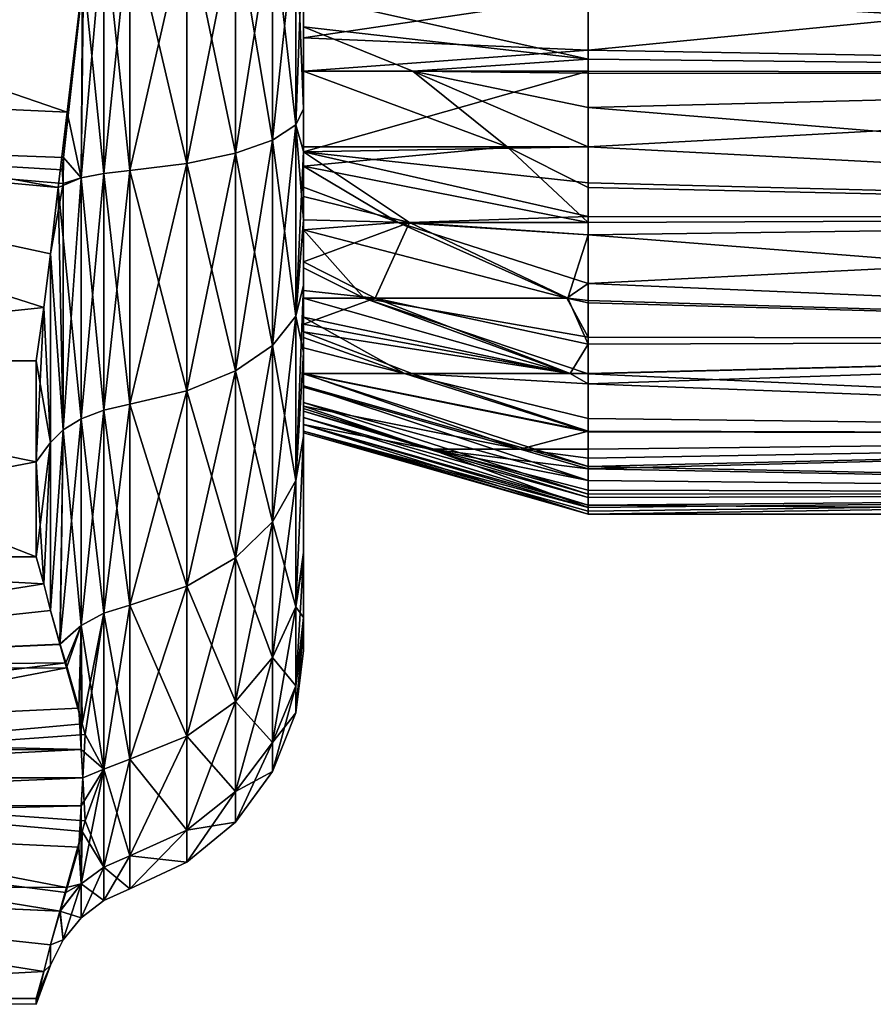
# Model space of a CAD drawing. Extents: x -0.129 to 0.419, y -0.109 to -0.003.
# Tile 219 of 256: x 0.126 to 0.134, y -0.105 to -0.096. Entities that reach past the tile are written whole.
import ezdxf

# ---------------------------------------------------------------- set-up
doc = ezdxf.new("R2010")
doc.units = 0
doc.layers.add('mesh', color=7, linetype='CONTINUOUS')

msp = doc.modelspace()

# ---------------------------------------------------------------- meshes
at = {"layer": 'mesh'}
mesh = msp.add_polyface(dxfattribs=at)
corners = [(0.1287959, -0.0939849, 0.0406405), (0.1315261, -0.0939848, 0.0414211), (0.1315261, -0.0943886, 0.0414921), (0.131526, -0.0965097, 0.0412089), (0.1315259, -0.0968866, 0.0410313), (0.1298443, -0.0961608, 0.0408304), (0.1298025, -0.0918094, 0.0314563), (0.1315257, -0.0916866, 0.0309678), (0.1315254, -0.0912181, 0.0312944), (0.1313209, -0.0910842, 0.0314726), (0.1315254, -0.0910354, 0.0314743), (0.1315254, -0.0907056, 0.0317989), (0.1298226, -0.0903589, 0.0328986), (0.1315254, -0.0902571, 0.0322404), (0.1315257, -0.0899232, 0.0327036), (0.1313403, -0.0903589, 0.0321938), (0.1315254, -0.0906992, 0.0398126), (0.1293654, -0.0910842, 0.0393832), (0.1313307, -0.0903589, 0.0394042), (0.1315255, -0.0903582, 0.0394257), (0.1315255, -0.0900163, 0.0390378), (0.1297515, -0.0903589, 0.0386663), (0.1315257, -0.0897982, 0.0386851), (0.1313082, -0.0910842, 0.040125), (0.1315254, -0.091084, 0.0401917), (0.1315255, -0.0913521, 0.0404083), (0.1442959, -0.0906776, 0.0398316), (0.1442959, -0.0897718, 0.032951), (0.1442959, -0.0918581, 0.0308647), (0.1442959, -0.0906776, 0.0317705), (0.1287959, -0.0947103, 0.0407264), (0.1315261, -0.0947103, 0.0415008), (0.1287959, -0.0935513, 0.0405888), (0.1315261, -0.0932597, 0.0412935), (0.1287959, -0.0932598, 0.0405027), (0.131526, -0.0930663, 0.0412595), (0.1287959, -0.0930784, 0.0404491), (0.1315259, -0.0925346, 0.04107), (0.1287959, -0.0923622, 0.0400979), (0.1315257, -0.0918775, 0.0407029), (0.1287959, -0.0934049, 0.0310793), (0.1315261, -0.0933713, 0.03026), (0.1315261, -0.0932599, 0.030292), (0.1287959, -0.0941905, 0.0309027), (0.131526, -0.0947081, 0.030101), (0.1315261, -0.0939853, 0.030187), (0.1287959, -0.0939851, 0.0309349), (0.1287959, -0.0947103, 0.0309096), (0.1315261, -0.0954355, 0.0301495), (0.1287959, -0.0958409, 0.0310075), (0.1315261, -0.0959593, 0.03024), (0.1287959, -0.0961605, 0.0311245), (0.1315261, -0.0961605, 0.0303112), (0.1315261, -0.0954358, 0.0414145), (0.1287959, -0.0954356, 0.0406497), (0.1315261, -0.0961822, 0.0413027), (0.1315261, -0.096045, 0.0413421), (0.1315257, -0.0918096, 0.0309099), (0.1287959, -0.0925347, 0.0313846), (0.131526, -0.0925351, 0.0305682), (0.1315261, -0.0929066, 0.0303932), (0.1287959, -0.0932602, 0.0311279), (0.1294734, -0.0910842, 0.0321738), (0.1315254, -0.0903592, 0.0321399), (0.1315254, -0.090908, 0.0400494), (0.1296934, -0.0918094, 0.0401077), (0.1442959, -0.0918581, 0.0407374)]
mesh.append_faces([[corners[k] for k in face] for face in [(0, 1, 2, 2), (3, 4, 5, 5), (6, 7, 8, 8), (9, 10, 11, 11), (8, 10, 9, 9), (12, 13, 14, 14), (15, 13, 12, 12), (16, 17, 18, 18), (18, 19, 16, 16), (18, 20, 19, 19), (21, 20, 18, 18), (21, 22, 20, 20), (23, 24, 25, 25), (26, 25, 24, 24), (26, 19, 20, 20), (26, 16, 19, 19), (27, 14, 13, 13), (28, 8, 7, 7), (29, 10, 8, 8), (30, 2, 31, 31), (32, 33, 1, 1), (34, 35, 33, 33), (36, 37, 35, 35), (38, 39, 37, 37), (40, 41, 42, 42), (43, 44, 45, 45), (41, 46, 45, 45), (44, 47, 48, 48), (49, 50, 48, 48), (51, 52, 50, 50), (53, 54, 31, 31), (5, 55, 3, 3), (56, 55, 5, 5), (6, 57, 7, 7), (58, 59, 57, 57), (58, 60, 59, 59), (61, 42, 60, 60), (62, 63, 15, 15), (62, 11, 63, 63), (15, 63, 13, 13), (17, 64, 23, 23), (65, 25, 39, 39), (64, 24, 23, 23), (66, 37, 39, 39), (26, 24, 64, 64), (66, 39, 25, 25), (29, 13, 63, 63), (28, 7, 57, 57)]])
mesh = msp.add_polyface(dxfattribs=at)
corners = [(0.1442959, -0.0947081, 0.040901), (0.1442959, -0.0932329, 0.0413068), (0.1442959, -0.0933882, 0.0407273), (0.1442959, -0.0947081, 0.041501), (0.1442959, -0.0960281, 0.0407273), (0.1442959, -0.0961834, 0.0413068), (0.1442959, -0.0972581, 0.0402178), (0.1442959, -0.0975581, 0.0407374), (0.1442959, -0.0947081, 0.030701), (0.1442959, -0.0961834, 0.0302953), (0.1442959, -0.0960281, 0.0308748), (0.1442959, -0.0947081, 0.030101), (0.1442959, -0.0933882, 0.0308748), (0.1442959, -0.0932329, 0.0302953), (0.1442959, -0.0921581, 0.0313843), (0.1442959, -0.0918581, 0.0308647), (0.1442959, -0.0911019, 0.0321948), (0.1442959, -0.0906776, 0.0317705), (0.1442959, -0.0902914, 0.0332511), (0.1442959, -0.0897718, 0.032951), (0.1315261, -0.0959593, 0.03024), (0.131526, -0.0965097, 0.0412089), (0.1315261, -0.096045, 0.0413421), (0.1315261, -0.0954358, 0.0414145), (0.1315261, -0.0943886, 0.0414921), (0.1315261, -0.0939848, 0.0414211), (0.1442959, -0.0918581, 0.0407374), (0.1315255, -0.0913521, 0.0404083), (0.1442959, -0.0906776, 0.0398316), (0.1315255, -0.0900163, 0.0390378), (0.1315257, -0.0897982, 0.0386851), (0.1315254, -0.0902571, 0.0322404), (0.1315254, -0.0912181, 0.0312944), (0.1315254, -0.0907056, 0.0317989), (0.1315254, -0.0910354, 0.0314743), (0.131526, -0.0925351, 0.0305682), (0.1315261, -0.0929066, 0.0303932), (0.1315261, -0.0939853, 0.030187), (0.1315261, -0.0933713, 0.03026), (0.1315261, -0.0961605, 0.0303112), (0.131526, -0.0947081, 0.030101), (0.1315261, -0.0954355, 0.0301495), (0.131526, -0.0968856, 0.0305676), (0.1315261, -0.0961822, 0.0413027), (0.1315261, -0.0947103, 0.0415008), (0.1315261, -0.0932597, 0.0412935), (0.1315259, -0.0925346, 0.04107), (0.131526, -0.0930663, 0.0412595), (0.1315254, -0.090908, 0.0400494), (0.1315254, -0.0906992, 0.0398126), (0.1315254, -0.0903592, 0.0321399), (0.1315261, -0.0932599, 0.030292), (0.1315257, -0.0918096, 0.0309099)]
mesh.append_faces([[corners[k] for k in face] for face in [(0, 1, 2, 2), (0, 3, 1, 1), (4, 3, 0, 0), (4, 5, 3, 3), (6, 5, 4, 4), (6, 7, 5, 5), (8, 9, 10, 10), (8, 11, 9, 9), (12, 11, 8, 8), (12, 13, 11, 11), (14, 13, 12, 12), (14, 15, 13, 13), (16, 15, 14, 14), (16, 17, 15, 15), (18, 17, 16, 16), (18, 19, 17, 17), (11, 20, 9, 9), (7, 21, 5, 5), (5, 22, 23, 23), (3, 24, 25, 25), (26, 27, 28, 28), (29, 30, 28, 28), (19, 31, 17, 17), (17, 32, 15, 15), (33, 34, 17, 17), (13, 35, 36, 36), (15, 35, 13, 13), (13, 37, 11, 11), (13, 38, 37, 37), (9, 20, 39, 39), (11, 40, 41, 41), (11, 41, 20, 20), (9, 39, 42, 42), (5, 43, 22, 22), (21, 43, 5, 5), (3, 44, 24, 24), (5, 44, 3, 3), (23, 44, 5, 5), (3, 45, 1, 1), (25, 45, 3, 3), (1, 46, 26, 26), (1, 47, 46, 46), (45, 47, 1, 1), (48, 49, 28, 28), (50, 33, 17, 17), (13, 36, 51, 51), (15, 52, 35, 35), (11, 37, 40, 40), (51, 38, 13, 13)]])
mesh = msp.add_polyface(dxfattribs=at)
corners = [(0.126304, -0.098427, 0.026301), (0.1263681, -0.0979123, 0.026301), (0.1211875, -0.0967944, 0.026301), (0.1211646, -0.0947082, 0.026301), (0.1265277, -0.0928607, 0.026301), (0.121147, -0.0931081, 0.026301), (0.1266842, -0.0941911, 0.026301), (0.1267451, -0.0947081, 0.026301), (0.1266742, -0.0953477, 0.026301), (0.1264925, -0.096988, 0.026301), (0.1264792, -0.0971081, 0.026301), (0.1211646, -0.0947081, 0.045301), (0.1266742, -0.0940685, 0.045301), (0.1267451, -0.0947081, 0.045301), (0.1211875, -0.0926218, 0.045301), (0.1264925, -0.0924282, 0.045301), (0.1265277, -0.0965556, 0.045301), (0.121147, -0.0963081, 0.045301), (0.1266842, -0.0952252, 0.045301), (0.126304, -0.0984269, 0.045301), (0.1211875, -0.0967944, 0.045301), (0.1263681, -0.0979123, 0.045301), (0.1210831, -0.0922388, 0.0265867), (0.1210831, -0.0971774, 0.0450154), (0.1210831, -0.0922388, 0.0450154), (0.1210831, -0.0971774, 0.0265867), (0.1211875, -0.0972255, 0.0264061), (0.1211875, -0.0986428, 0.0269931), (0.1210989, -0.0994845, 0.0275282), (0.1211875, -0.0972255, 0.045196), (0.1211875, -0.0986428, 0.044609), (0.120971, -0.0947081, 0.0452065), (0.120971, -0.0922738, 0.044886), (0.120971, -0.0971424, 0.044886), (0.1210989, -0.0994845, 0.0440739), (0.120971, -0.0994109, 0.0439464), (0.120971, -0.0971424, 0.026716), (0.120971, -0.0994109, 0.0276557), (0.120971, -0.0947081, 0.0263956), (0.120971, -0.0922738, 0.026716), (0.1208113, -0.0971135, 0.044778), (0.1208113, -0.0971135, 0.0268241), (0.1208113, -0.0947081, 0.0265074), (0.1214327, -0.0989401, 0.026301), (0.1264899, -0.0972398, 0.0263526), (0.126443, -0.0972755, 0.045301), (0.1214327, -0.0989401, 0.045301)]
mesh.append_faces([[corners[k] for k in face] for face in [(0, 1, 2, 2), (3, 4, 5, 5), (3, 6, 4, 4), (3, 7, 6, 6), (3, 8, 7, 7), (2, 8, 3, 3), (2, 9, 8, 8), (10, 9, 2, 2), (11, 12, 13, 13), (14, 12, 11, 11), (14, 15, 12, 12), (11, 16, 17, 17), (11, 18, 16, 16), (13, 18, 11, 11), (19, 20, 21, 21), (22, 3, 5, 5), (23, 11, 17, 17), (14, 11, 24, 24), (20, 23, 17, 17), (2, 3, 25, 25), (25, 26, 2, 2), (25, 27, 26, 26), (28, 27, 25, 25), (23, 29, 30, 30), (20, 29, 23, 23), (11, 31, 32, 32), (23, 31, 11, 11), (23, 33, 31, 31), (34, 33, 23, 23), (34, 35, 33, 33), (25, 36, 37, 37), (3, 36, 25, 25), (3, 38, 36, 36), (22, 38, 3, 3), (22, 39, 38, 38), (35, 40, 33, 33), (38, 41, 36, 36), (39, 42, 38, 38), (0, 2, 43, 43), (2, 44, 10, 10), (2, 1, 44, 44), (20, 45, 21, 21), (17, 45, 20, 20), (17, 16, 45, 45), (19, 46, 20, 20), (2, 26, 43, 43), (29, 20, 46, 46), (46, 30, 29, 29)]])
mesh = msp.add_polyface(dxfattribs=at)
corners = [(0.1287959, -0.0939849, 0.0406405), (0.1287959, -0.0934049, 0.0426378), (0.1287959, -0.0935513, 0.0405888), (0.1287959, -0.0947081, 0.0428094), (0.1287959, -0.096522, 0.0425706), (0.1287959, -0.0954356, 0.0406497), (0.1287959, -0.0957378, 0.0406177), (0.1287959, -0.0934049, 0.0405456), (0.1287959, -0.0969311, 0.029201), (0.1287959, -0.0934049, 0.0302281), (0.1287959, -0.0934049, 0.029201), (0.1287959, -0.0975875, 0.0302281), (0.1287959, -0.0937023, 0.0309793), (0.1287959, -0.0934049, 0.0310793), (0.1287959, -0.0934049, 0.0309255), (0.1287959, -0.0947103, 0.0309096), (0.1287959, -0.0941905, 0.0309027), (0.12872, -0.0966769, 0.0284533), (0.1287959, -0.096522, 0.0290315), (0.12872, -0.0947081, 0.0281941), (0.12872, -0.0927393, 0.0431488), (0.12872, -0.0947081, 0.043408), (0.12872, -0.0966769, 0.0431488), (0.1287959, -0.0934049, 0.0289643), (0.12872, -0.0927393, 0.0284533), (0.1287959, -0.0947081, 0.0287927), (0.1284973, -0.0925942, 0.0279117), (0.1284973, -0.0947081, 0.0439687), (0.1284973, -0.0968221, 0.0436904), (0.1284973, -0.0947081, 0.0276334), (0.1281418, -0.092468, 0.0274408), (0.1281418, -0.0947081, 0.0444562), (0.1284973, -0.0925942, 0.0436904), (0.1281418, -0.0969483, 0.0441612), (0.1281418, -0.0947081, 0.0271459), (0.1284973, -0.0968221, 0.0279117), (0.1276759, -0.0923688, 0.0270705), (0.1276759, -0.0947081, 0.0448396), (0.1281418, -0.092468, 0.0441612), (0.1276759, -0.0970475, 0.0445316), (0.1276759, -0.0947081, 0.0267625), (0.1281418, -0.0969483, 0.0274408), (0.1271291, -0.0923028, 0.0268241), (0.1271291, -0.0947081, 0.0450946), (0.1276759, -0.0923688, 0.0445316), (0.1271291, -0.0971135, 0.044778), (0.1271291, -0.0947081, 0.0265074), (0.1276759, -0.0970475, 0.0270705), (0.1266842, -0.0952252, 0.045301), (0.1267451, -0.0947081, 0.045301), (0.1268805, -0.0947081, 0.045207), (0.1268805, -0.0922737, 0.0448865), (0.1268805, -0.0947081, 0.0263951), (0.1268805, -0.0922737, 0.0267156), (0.1268805, -0.0971426, 0.0448865), (0.1266742, -0.0940685, 0.045301), (0.1267451, -0.0947081, 0.026301), (0.1266742, -0.0953477, 0.026301), (0.1266842, -0.0941911, 0.026301)]
mesh.append_faces([[corners[k] for k in face] for face in [(0, 1, 2, 2), (0, 3, 1, 1), (4, 5, 6, 6), (1, 7, 2, 2), (8, 9, 10, 10), (8, 11, 9, 9), (12, 13, 14, 14), (15, 16, 9, 9), (17, 18, 19, 19), (3, 20, 1, 1), (3, 21, 20, 20), (22, 21, 3, 3), (19, 23, 24, 24), (19, 25, 23, 23), (18, 25, 19, 19), (24, 26, 19, 19), (21, 27, 20, 20), (21, 28, 27, 27), (22, 28, 21, 21), (19, 29, 17, 17), (19, 26, 29, 29), (26, 30, 29, 29), (27, 31, 32, 32), (27, 33, 31, 31), (28, 33, 27, 27), (29, 34, 35, 35), (29, 30, 34, 34), (30, 36, 34, 34), (31, 37, 38, 38), (31, 39, 37, 37), (33, 39, 31, 31), (34, 40, 41, 41), (34, 36, 40, 40), (36, 42, 40, 40), (37, 43, 44, 44), (37, 45, 43, 43), (39, 45, 37, 37), (40, 46, 47, 47), (40, 42, 46, 46), (48, 49, 50, 50), (43, 50, 51, 51), (45, 50, 43, 43), (42, 52, 46, 46), (42, 53, 52, 52), (54, 48, 50, 50), (49, 55, 50, 50), (52, 56, 57, 57), (52, 58, 56, 56), (53, 58, 52, 52)]])
mesh = msp.add_polyface(dxfattribs=at)
corners = [(0.1307495, -0.096886, 0.0408401), (0.1287959, -0.0970715, 0.040098), (0.1287959, -0.0968864, 0.0401828), (0.1294837, -0.0983365, 0.0321739), (0.131331, -0.0983365, 0.0314727), (0.1298107, -0.0976112, 0.0314564), (0.1287959, -0.0961605, 0.0311245), (0.1315261, -0.0959593, 0.03024), (0.1287959, -0.0958409, 0.0310075), (0.1287959, -0.0979881, 0.0321662), (0.1287959, -0.098046, 0.0393765), (0.1293762, -0.0983365, 0.0393833), (0.1287959, -0.0983369, 0.0390962), (0.1297022, -0.0976112, 0.0401078), (0.1287959, -0.0972745, 0.040005), (0.1287959, -0.0957378, 0.0406177), (0.1315261, -0.096045, 0.0413421), (0.1298443, -0.0961608, 0.0408304), (0.1287959, -0.0954356, 0.0406497), (0.1315261, -0.0954358, 0.0414145), (0.1315255, -0.0981981, 0.0403077), (0.131319, -0.0983365, 0.0401251), (0.1287959, -0.096522, 0.0425706), (0.1287959, -0.0961608, 0.0405048), (0.1287959, -0.0947103, 0.0407264), (0.1287959, -0.0947081, 0.0428094), (0.1287959, -0.0969311, 0.029201), (0.1287959, -0.0954513, 0.0289498), (0.1287959, -0.096522, 0.0290315), (0.1287959, -0.0934049, 0.029201), (0.1287959, -0.0951718, 0.0288621), (0.1287959, -0.0947081, 0.0287927), (0.1287959, -0.0953476, 0.0288983), (0.1287959, -0.0996638, 0.0308454), (0.1287959, -0.0975875, 0.0309255), (0.1287959, -0.0975875, 0.0302281), (0.1287959, -0.0975875, 0.031837), (0.1287959, -0.0996638, 0.0407567), (0.1287959, -0.0976823, 0.0397271), (0.1287959, -0.0975875, 0.0421292), (0.1287959, -0.0982123, 0.0418705), (0.1287959, -0.0954355, 0.0309329), (0.1287959, -0.0973626, 0.0316522), (0.1287959, -0.0969354, 0.031408), (0.1287959, -0.0934049, 0.0302281), (0.1287959, -0.0947953, 0.0289713), (0.1315261, -0.0954355, 0.0301495), (0.1315261, -0.0961605, 0.0303112), (0.1315258, -0.097555, 0.0308704), (0.1287959, -0.0982633, 0.0323923), (0.1315257, -0.0976115, 0.04069)]
mesh.append_faces([[corners[k] for k in face] for face in [(0, 1, 2, 2), (3, 4, 5, 5), (6, 7, 8, 8), (5, 9, 3, 3), (10, 11, 12, 12), (13, 14, 1, 1), (15, 16, 17, 17), (18, 16, 15, 15), (19, 16, 18, 18), (20, 21, 13, 13), (22, 15, 23, 23), (22, 23, 2, 2), (22, 24, 18, 18), (25, 24, 22, 22), (26, 27, 28, 28), (29, 27, 26, 26), (28, 30, 31, 31), (28, 32, 30, 30), (27, 32, 28, 28), (33, 34, 35, 35), (33, 36, 34, 34), (33, 9, 36, 36), (37, 38, 10, 10), (39, 38, 40, 40), (14, 38, 39, 39), (34, 8, 41, 41), (34, 42, 43, 43), (36, 42, 34, 34), (34, 43, 6, 6), (41, 35, 34, 34), (41, 44, 35, 35), (45, 32, 27, 27), (0, 2, 23, 23), (8, 46, 41, 41), (43, 47, 6, 6), (43, 5, 48, 48), (42, 5, 43, 43), (42, 36, 5, 5), (5, 36, 9, 9), (9, 49, 3, 3), (38, 11, 10, 10), (38, 21, 11, 11), (13, 38, 14, 14), (15, 17, 23, 23), (17, 0, 23, 23), (13, 21, 38, 38), (1, 50, 13, 13), (0, 50, 1, 1)]])
mesh = msp.add_polyface(dxfattribs=at)
corners = [(0.1287959, -0.0975875, 0.0421292), (0.1287959, -0.0970715, 0.040098), (0.1287959, -0.0972745, 0.040005), (0.1287959, -0.0968864, 0.0401828), (0.1287959, -0.096522, 0.0425706), (0.1287959, -0.0975875, 0.0302281), (0.1287959, -0.0975875, 0.0294729), (0.1287959, -0.0982123, 0.0297316), (0.1287959, -0.0969311, 0.029201), (0.1287959, -0.0975875, 0.0309255), (0.1287959, -0.0961605, 0.0311245), (0.1287959, -0.0958409, 0.0310075), (0.12872, -0.0966769, 0.0284533), (0.1287959, -0.096522, 0.0290315), (0.12872, -0.0985116, 0.0292133), (0.12872, -0.0985116, 0.0423888), (0.1287959, -0.0982123, 0.0418705), (0.12872, -0.0966769, 0.0431488), (0.1287959, -0.0947081, 0.0428094), (0.1284973, -0.098792, 0.0428744), (0.1284973, -0.0968221, 0.0436904), (0.1284973, -0.0968221, 0.0279117), (0.1284973, -0.098792, 0.0287277), (0.1284973, -0.0947081, 0.0276334), (0.1281418, -0.0990357, 0.0432966), (0.1281418, -0.0969483, 0.0441612), (0.1281418, -0.0969483, 0.0274408), (0.1281418, -0.0947081, 0.0271459), (0.1276759, -0.0992274, 0.0436286), (0.1276759, -0.0970475, 0.0445316), (0.1276759, -0.0970475, 0.0270705), (0.1281418, -0.0990357, 0.0283055), (0.1276759, -0.0947081, 0.0267625), (0.1271291, -0.0993549, 0.0438495), (0.1271291, -0.0971135, 0.044778), (0.1271291, -0.0971135, 0.0268241), (0.1276759, -0.0992274, 0.0279735), (0.1271291, -0.0947081, 0.0265074), (0.1266637, -0.0971854, 0.0265557), (0.1266742, -0.0953477, 0.026301), (0.1264925, -0.096988, 0.026301), (0.1268805, -0.0971426, 0.0448865), (0.1268805, -0.0947081, 0.045207), (0.1268805, -0.0994111, 0.0439468), (0.1268805, -0.0971426, 0.0267156), (0.1268805, -0.0994111, 0.0276553), (0.1268805, -0.0947081, 0.0263951), (0.1266637, -0.0971854, 0.0450464), (0.1266842, -0.0952252, 0.045301), (0.1265277, -0.0965556, 0.045301), (0.1264899, -0.099599, 0.0442723), (0.1263681, -0.0979123, 0.045301), (0.126443, -0.0972755, 0.045301), (0.1264899, -0.0972398, 0.0263526), (0.1264792, -0.0971081, 0.026301), (0.1266637, -0.0994939, 0.0440902)]
mesh.append_faces([[corners[k] for k in face] for face in [(0, 1, 2, 2), (0, 3, 1, 1), (4, 3, 0, 0), (5, 6, 7, 7), (8, 6, 5, 5), (9, 10, 11, 11), (12, 8, 13, 13), (14, 8, 12, 12), (14, 6, 8, 8), (14, 7, 6, 6), (15, 0, 16, 16), (17, 0, 15, 15), (17, 4, 0, 0), (18, 4, 17, 17), (17, 19, 20, 20), (15, 19, 17, 17), (14, 21, 22, 22), (12, 21, 14, 14), (12, 23, 21, 21), (20, 24, 25, 25), (19, 24, 20, 20), (21, 26, 22, 22), (21, 27, 26, 26), (25, 28, 29, 29), (24, 28, 25, 25), (26, 30, 31, 31), (26, 32, 30, 30), (29, 33, 34, 34), (28, 33, 29, 29), (30, 35, 36, 36), (30, 37, 35, 35), (38, 39, 40, 40), (34, 41, 42, 42), (33, 41, 34, 34), (33, 43, 41, 41), (35, 44, 45, 45), (37, 44, 35, 35), (37, 46, 44, 44), (46, 38, 44, 44), (46, 39, 38, 38), (41, 47, 48, 48), (43, 47, 41, 41), (47, 49, 48, 48), (50, 51, 52, 52), (40, 53, 38, 38), (40, 54, 53, 53), (47, 52, 49, 49), (55, 52, 47, 47)]])
mesh = msp.add_polyface(dxfattribs=at)
corners = [(0.1442959, -0.0983144, 0.0394073), (0.1442959, -0.0975581, 0.0407374), (0.1442959, -0.0972581, 0.0402178), (0.1442959, -0.0987386, 0.0398316), (0.1442959, -0.0991249, 0.038351), (0.1442959, -0.0996445, 0.0386511), (0.1442959, -0.0996344, 0.037121), (0.1442959, -0.1002139, 0.0372763), (0.1442959, -0.0998081, 0.035801), (0.1442959, -0.1004081, 0.035801), (0.1442959, -0.0996344, 0.0344811), (0.1442959, -0.1002139, 0.0343258), (0.1442959, -0.0991249, 0.0332511), (0.1442959, -0.0996445, 0.032951), (0.1442959, -0.0983144, 0.0321948), (0.1442959, -0.0987386, 0.0317705), (0.1442959, -0.0972581, 0.0313843), (0.1442959, -0.0975581, 0.0308647), (0.1442959, -0.0960281, 0.0308748), (0.1442959, -0.0961834, 0.0302953), (0.131526, -0.0968856, 0.0305676), (0.1315259, -0.0972307, 0.0306896), (0.1315257, -0.0977294, 0.0309677), (0.1315254, -0.099159, 0.0322402), (0.1315261, -0.0999739, 0.0336376), (0.1315261, -0.1000868, 0.0339142), (0.131526, -0.099871, 0.0333855), (0.1315259, -0.0997866, 0.0332498), (0.1315262, -0.1003459, 0.0350794), (0.1315262, -0.1003795, 0.0352306), (0.1315262, -0.1003224, 0.0365205), (0.1315262, -0.1002486, 0.03714), (0.131526, -0.0999517, 0.0379633), (0.1315261, -0.1000869, 0.0376876), (0.1315255, -0.0981981, 0.0403077), (0.1315254, -0.0987107, 0.0398032), (0.1315255, -0.0983819, 0.0401268), (0.1315259, -0.0968866, 0.0410313), (0.131526, -0.0965097, 0.0412089), (0.1315258, -0.0972757, 0.0408481), (0.1315258, -0.0996131, 0.0329706), (0.1315258, -0.097555, 0.0308704), (0.1315253, -0.0987804, 0.0318127), (0.1315254, -0.0990616, 0.0321302), (0.1315261, -0.10018, 0.0343333), (0.1315262, -0.1002182, 0.037243), (0.1315262, -0.1004081, 0.0358009), (0.1315254, -0.099062, 0.0394574), (0.1315257, -0.0996203, 0.0386392), (0.1315256, -0.0994931, 0.0388985)]
mesh.append_faces([[corners[k] for k in face] for face in [(0, 1, 2, 2), (0, 3, 1, 1), (4, 3, 0, 0), (4, 5, 3, 3), (6, 5, 4, 4), (6, 7, 5, 5), (8, 7, 6, 6), (8, 9, 7, 7), (10, 9, 8, 8), (10, 11, 9, 9), (12, 11, 10, 10), (12, 13, 11, 11), (14, 13, 12, 12), (14, 15, 13, 13), (16, 15, 14, 14), (16, 17, 15, 15), (18, 17, 16, 16), (18, 19, 17, 17), (17, 20, 21, 21), (19, 20, 17, 17), (17, 22, 15, 15), (15, 23, 13, 13), (11, 24, 25, 25), (13, 24, 11, 11), (13, 26, 24, 24), (27, 26, 13, 13), (11, 28, 29, 29), (7, 30, 31, 31), (9, 30, 7, 7), (7, 32, 5, 5), (7, 33, 32, 32), (3, 34, 1, 1), (35, 36, 3, 3), (1, 37, 38, 38), (1, 39, 37, 37), (13, 40, 27, 27), (17, 21, 41, 41), (42, 43, 15, 15), (11, 25, 44, 44), (11, 44, 28, 28), (7, 31, 45, 45), (9, 46, 30, 30), (11, 46, 9, 9), (29, 46, 11, 11), (45, 33, 7, 7), (47, 35, 3, 3), (5, 47, 3, 3), (48, 49, 5, 5)]])
mesh = msp.add_polyface(dxfattribs=at)
corners = [(0.1287959, -0.099614, 0.0353601), (0.1315262, -0.1003795, 0.0352306), (0.1315262, -0.1003459, 0.0350794), (0.1287959, -0.0994831, 0.0370094), (0.1315262, -0.1002486, 0.03714), (0.1315262, -0.1003224, 0.0365205), (0.1287959, -0.0991773, 0.0378004), (0.131526, -0.0999517, 0.0379633), (0.1315261, -0.1000869, 0.0376876), (0.1298443, -0.0961608, 0.0408304), (0.1315259, -0.0968866, 0.0410313), (0.1307495, -0.096886, 0.0408401), (0.1297022, -0.0976112, 0.0401078), (0.1315256, -0.0977297, 0.0406343), (0.1315255, -0.0981981, 0.0403077), (0.1315258, -0.0972757, 0.0408481), (0.131319, -0.0983365, 0.0401251), (0.1315255, -0.0983819, 0.0401268), (0.1315254, -0.0987107, 0.0398032), (0.1308711, -0.0997869, 0.0336309), (0.131526, -0.099871, 0.0333855), (0.1315259, -0.0997866, 0.0332498), (0.1315261, -0.0999739, 0.0336376), (0.1300154, -0.0997869, 0.0343428), (0.1315261, -0.1000868, 0.0339142), (0.1315254, -0.099159, 0.0322402), (0.1313525, -0.0990617, 0.0321939), (0.1298349, -0.0990617, 0.0328987), (0.1315254, -0.0990616, 0.0321302), (0.131331, -0.0983365, 0.0314727), (0.1315257, -0.0977294, 0.0309677), (0.1298107, -0.0976112, 0.0314564), (0.1442959, -0.0987386, 0.0317705), (0.1442959, -0.0975581, 0.0407374), (0.1442959, -0.0987386, 0.0398316), (0.1315261, -0.10018, 0.0343333), (0.1287959, -0.0969354, 0.031408), (0.131526, -0.0968856, 0.0305676), (0.1315261, -0.0961605, 0.0303112), (0.1315259, -0.0972307, 0.0306896), (0.1315258, -0.097555, 0.0308704), (0.1287959, -0.0995505, 0.0364917), (0.1315262, -0.1004081, 0.0358009), (0.1287959, -0.0994204, 0.0372137), (0.1315262, -0.1002182, 0.037243), (0.1287959, -0.0993384, 0.0374806), (0.1287959, -0.0990622, 0.0380289), (0.1315257, -0.0996203, 0.0386392), (0.1315257, -0.0976115, 0.04069), (0.1293762, -0.0983365, 0.0393833), (0.1315254, -0.099062, 0.0394574), (0.1313436, -0.0990617, 0.0394043), (0.1297644, -0.0990617, 0.0386664), (0.1315256, -0.0994931, 0.0388985), (0.1315258, -0.0996131, 0.0329706), (0.1315253, -0.0987804, 0.0318127), (0.1294837, -0.0983365, 0.0321739), (0.1315255, -0.0983594, 0.0314742), (0.1442959, -0.0975581, 0.0308647), (0.1442959, -0.0996445, 0.032951), (0.1442959, -0.0996445, 0.0386511)]
mesh.append_faces([[corners[k] for k in face] for face in [(0, 1, 2, 2), (3, 4, 5, 5), (6, 7, 8, 8), (9, 10, 11, 11), (12, 13, 14, 14), (10, 15, 11, 11), (16, 17, 18, 18), (14, 17, 16, 16), (19, 20, 21, 21), (19, 22, 20, 20), (23, 22, 19, 19), (23, 24, 22, 22), (25, 26, 27, 27), (28, 26, 25, 25), (29, 30, 31, 31), (32, 28, 25, 25), (33, 14, 13, 13), (34, 17, 14, 14), (23, 2, 35, 35), (36, 37, 38, 38), (36, 39, 37, 37), (36, 40, 39, 39), (41, 5, 42, 42), (43, 44, 4, 4), (45, 8, 44, 44), (46, 47, 7, 7), (12, 48, 13, 13), (11, 15, 48, 48), (49, 50, 51, 51), (49, 18, 50, 50), (52, 53, 47, 47), (52, 50, 53, 53), (35, 24, 23, 23), (54, 19, 21, 21), (25, 27, 54, 54), (55, 26, 28, 28), (55, 56, 26, 26), (57, 29, 55, 55), (31, 30, 40, 40), (29, 57, 30, 30), (32, 57, 55, 55), (32, 30, 57, 57), (58, 40, 30, 30), (59, 25, 54, 54), (60, 7, 47, 47), (60, 53, 50, 50), (33, 13, 48, 48), (33, 48, 15, 15)]])
mesh = msp.add_polyface(dxfattribs=at)
corners = [(0.1287959, -0.0975875, 0.0302281), (0.1287959, -0.0982123, 0.0297316), (0.1287959, -0.0988593, 0.0302281), (0.1287959, -0.0986607, 0.0328872), (0.1287959, -0.0985865, 0.0327651), (0.1287959, -0.1008229, 0.0324063), (0.1287959, -0.0994204, 0.0372137), (0.1287959, -0.1014009, 0.0378004), (0.1287959, -0.0993384, 0.0374806), (0.1287959, -0.0994831, 0.0370094), (0.1287959, -0.1014777, 0.0376149), (0.1287959, -0.1015091, 0.0342261), (0.1287959, -0.0995484, 0.0350499), (0.1287959, -0.0993962, 0.0343293), (0.1287959, -0.1017165, 0.035801), (0.1287959, -0.099614, 0.0353601), (0.1287959, -0.0996638, 0.0407567), (0.1287959, -0.098046, 0.0393765), (0.1287959, -0.0983369, 0.0390962), (0.1287959, -0.1007775, 0.0393052), (0.1287959, -0.098715, 0.0386559), (0.1287959, -0.098814, 0.0385215), (0.1287959, -0.0985216, 0.0389182), (0.12872, -0.0985116, 0.0292133), (0.12872, -0.100087, 0.0304221), (0.12872, -0.100087, 0.0411799), (0.1287959, -0.0982123, 0.0418705), (0.12872, -0.0985116, 0.0423888), (0.1284973, -0.1004835, 0.0415764), (0.1284973, -0.098792, 0.0428744), (0.1284973, -0.098792, 0.0287277), (0.1284973, -0.1004835, 0.0300256), (0.1281418, -0.1008282, 0.0419211), (0.1281418, -0.0990357, 0.0432966), (0.1281418, -0.0990357, 0.0283055), (0.1281418, -0.0969483, 0.0274408), (0.1276759, -0.1010993, 0.0421922), (0.1276759, -0.0992274, 0.0436286), (0.1276759, -0.0992274, 0.0279735), (0.1281418, -0.1008282, 0.029681), (0.1276759, -0.0970475, 0.0270705), (0.1271291, -0.1012797, 0.0423726), (0.1271291, -0.0993549, 0.0438495), (0.1271291, -0.0971135, 0.0268241), (0.1271291, -0.0993549, 0.0277526), (0.1263681, -0.099721, 0.0444836), (0.1263681, -0.0979123, 0.045301), (0.1264899, -0.099599, 0.0442723), (0.1264899, -0.099599, 0.0273298), (0.1263681, -0.0979123, 0.026301), (0.1263681, -0.099721, 0.0271184), (0.1268805, -0.0994111, 0.0439468), (0.1268805, -0.0994111, 0.0276553), (0.1268805, -0.0971426, 0.0267156), (0.1266637, -0.0994939, 0.0275119), (0.1266637, -0.0971854, 0.0265557), (0.1266637, -0.0994939, 0.0440902), (0.1266637, -0.0971854, 0.0450464), (0.1268805, -0.1013591, 0.042452), (0.1266637, -0.1014762, 0.0425691), (0.126304, -0.0984269, 0.045301), (0.1262319, -0.0999081, 0.0448077), (0.126304, -0.098427, 0.026301), (0.1262319, -0.0989401, 0.026301), (0.1262319, -0.0999081, 0.0267944), (0.126304, -0.101076, 0.0278305), (0.1287959, -0.0996638, 0.0308454), (0.1264899, -0.0972398, 0.0263526), (0.126443, -0.0972755, 0.045301)]
mesh.append_faces([[corners[k] for k in face] for face in [(0, 1, 2, 2), (3, 4, 5, 5), (6, 7, 8, 8), (9, 10, 6, 6), (11, 12, 13, 13), (14, 15, 12, 12), (16, 17, 18, 18), (19, 20, 21, 21), (16, 20, 19, 19), (16, 22, 20, 20), (18, 22, 16, 16), (23, 2, 1, 1), (24, 2, 23, 23), (25, 26, 16, 16), (27, 26, 25, 25), (27, 28, 29, 29), (25, 28, 27, 27), (24, 30, 31, 31), (23, 30, 24, 24), (29, 32, 33, 33), (28, 32, 29, 29), (30, 34, 31, 31), (30, 35, 34, 34), (33, 36, 37, 37), (32, 36, 33, 33), (34, 38, 39, 39), (34, 40, 38, 38), (37, 41, 42, 42), (38, 43, 44, 44), (45, 46, 47, 47), (48, 49, 50, 50), (41, 51, 42, 42), (43, 52, 44, 44), (53, 54, 52, 52), (53, 55, 54, 54), (51, 56, 57, 57), (58, 56, 51, 51), (55, 48, 54, 54), (59, 47, 56, 56), (60, 46, 45, 45), (61, 60, 45, 45), (50, 49, 62, 62), (63, 50, 62, 62), (64, 50, 63, 63), (64, 65, 50, 50), (24, 66, 2, 2), (67, 49, 48, 48), (55, 67, 48, 48), (56, 47, 68, 68)]])
mesh = msp.add_polyface(dxfattribs=at)
corners = [(0.1262319, -0.0999081, 0.0448077), (0.1263681, -0.099721, 0.0444836), (0.1262319, -0.1008194, 0.0442161), (0.1262319, -0.0989401, 0.045301), (0.126304, -0.0984269, 0.045301), (0.1263681, -0.1013333, 0.0433259), (0.1211875, -0.1018922, 0.0423578), (0.126304, -0.1010759, 0.0437717), (0.1265146, -0.1018338, 0.042459), (0.1210935, -0.1025309, 0.0412516), (0.126304, -0.101076, 0.0278305), (0.1211875, -0.1018922, 0.0292443), (0.1263681, -0.1013333, 0.0282762), (0.1262319, -0.1008194, 0.027386), (0.1262319, -0.0999081, 0.0267944), (0.1210989, -0.1014629, 0.0425558), (0.1210989, -0.0994845, 0.0275282), (0.1211875, -0.0995713, 0.0273778), (0.1211875, -0.0986428, 0.0269931), (0.1211875, -0.1003687, 0.0279896), (0.1210989, -0.1014629, 0.0290463), (0.1211875, -0.1015857, 0.0289235), (0.1211875, -0.1015857, 0.0426786), (0.1211875, -0.1003687, 0.0436125), (0.1210989, -0.0994845, 0.0440739), (0.1211875, -0.0995713, 0.0442243), (0.1211875, -0.0986428, 0.044609), (0.1210831, -0.0971774, 0.0450154), (0.120971, -0.0994109, 0.0439464), (0.120971, -0.1013588, 0.0291504), (0.126304, -0.098427, 0.026301), (0.1214327, -0.0989401, 0.026301), (0.1262319, -0.0989401, 0.026301), (0.1214327, -0.0989401, 0.045301), (0.1214327, -0.1008194, 0.0442161), (0.1264628, -0.1016571, 0.0427651), (0.1214327, -0.1008194, 0.027386), (0.1264586, -0.101655, 0.0288333), (0.1265225, -0.1018824, 0.0292273), (0.1210935, -0.1029241, 0.0310316), (0.1211875, -0.0972255, 0.0264061)]
mesh.append_faces([[corners[k] for k in face] for face in [(0, 1, 2, 2), (3, 4, 0, 0), (5, 6, 7, 7), (6, 8, 9, 9), (10, 11, 12, 12), (13, 10, 14, 14), (6, 9, 15, 15), (16, 17, 18, 18), (16, 19, 17, 17), (20, 19, 16, 16), (20, 21, 19, 19), (11, 21, 20, 20), (15, 22, 6, 6), (15, 23, 22, 22), (24, 23, 15, 15), (24, 25, 23, 23), (24, 26, 25, 25), (27, 26, 24, 24), (15, 28, 24, 24), (16, 29, 20, 20), (30, 31, 32, 32), (3, 33, 4, 4), (7, 34, 2, 2), (7, 6, 34, 34), (6, 35, 8, 8), (5, 35, 6, 6), (10, 36, 11, 11), (13, 36, 10, 10), (11, 37, 12, 12), (11, 38, 37, 37), (39, 38, 11, 11), (21, 11, 36, 36), (36, 19, 21, 21), (36, 17, 19, 19), (31, 17, 36, 36), (31, 18, 17, 17), (31, 40, 18, 18), (20, 39, 11, 11), (36, 13, 14, 14), (31, 14, 32, 32), (36, 14, 31, 31), (33, 25, 26, 26), (34, 25, 33, 33), (34, 23, 25, 25), (34, 22, 23, 23), (6, 22, 34, 34), (0, 33, 3, 3), (2, 33, 0, 0), (2, 34, 33, 33)]])
mesh = msp.add_polyface(dxfattribs=at)
corners = [(0.1287959, -0.0985865, 0.0327651), (0.1313525, -0.0990617, 0.0321939), (0.1294837, -0.0983365, 0.0321739), (0.1287959, -0.0986607, 0.0328872), (0.1298349, -0.0990617, 0.0328987), (0.1287959, -0.0995484, 0.0350499), (0.1300154, -0.0997869, 0.0343428), (0.1287959, -0.0993962, 0.0343293), (0.1315262, -0.1003459, 0.0350794), (0.1287959, -0.099614, 0.0353601), (0.1287959, -0.0994831, 0.0370094), (0.1315262, -0.1003224, 0.0365205), (0.1287959, -0.0995505, 0.0364917), (0.1287959, -0.0994204, 0.0372137), (0.1315262, -0.1002486, 0.03714), (0.1287959, -0.0991773, 0.0378004), (0.1315261, -0.1000869, 0.0376876), (0.1287959, -0.0993384, 0.0374806), (0.1287959, -0.098814, 0.0385215), (0.1287959, -0.098715, 0.0386559), (0.1297644, -0.0990617, 0.0386664), (0.1287959, -0.0985216, 0.0389182), (0.1313436, -0.0990617, 0.0394043), (0.1287959, -0.0983369, 0.0390962), (0.1293762, -0.0983365, 0.0393833), (0.131319, -0.0983365, 0.0401251), (0.1315254, -0.0987107, 0.0398032), (0.1287959, -0.0996638, 0.0308454), (0.1287959, -0.0975875, 0.0302281), (0.1287959, -0.0988593, 0.0302281), (0.1287959, -0.0982633, 0.0323923), (0.1287959, -0.0979881, 0.0321662), (0.1287959, -0.1007775, 0.0322969), (0.1287959, -0.1008229, 0.0324063), (0.1287959, -0.0993744, 0.0342261), (0.1287959, -0.1014777, 0.0339872), (0.1287959, -0.1015091, 0.0342261), (0.1287959, -0.0991914, 0.0337614), (0.1287959, -0.0990613, 0.0335472), (0.1287959, -0.1017165, 0.035801), (0.1287959, -0.0996302, 0.0357717), (0.1287959, -0.0982123, 0.0418705), (0.1287959, -0.0976823, 0.0397271), (0.1287959, -0.0996638, 0.0407567), (0.1287959, -0.0990622, 0.0380289), (0.1287959, -0.1014009, 0.0378004), (0.1287959, -0.1007775, 0.0393052), (0.1308711, -0.0997869, 0.0336309), (0.1315262, -0.1004081, 0.0358009), (0.1315262, -0.1003795, 0.0352306), (0.1315262, -0.1002182, 0.037243), (0.131526, -0.0999517, 0.0379633), (0.1315257, -0.0996203, 0.0386392), (0.1315254, -0.099062, 0.0394574), (0.1315258, -0.0996131, 0.0329706), (0.1315253, -0.0987804, 0.0318127), (0.131331, -0.0983365, 0.0314727)]
mesh.append_faces([[corners[k] for k in face] for face in [(0, 1, 2, 2), (3, 1, 0, 0), (3, 4, 1, 1), (5, 6, 7, 7), (5, 8, 6, 6), (9, 8, 5, 5), (10, 11, 12, 12), (13, 14, 10, 10), (15, 16, 17, 17), (18, 19, 20, 20), (21, 20, 19, 19), (21, 22, 20, 20), (23, 22, 21, 21), (23, 24, 22, 22), (25, 26, 24, 24), (27, 28, 29, 29), (27, 30, 31, 31), (32, 30, 27, 27), (33, 30, 32, 32), (33, 0, 30, 30), (34, 35, 36, 36), (37, 35, 34, 34), (33, 38, 3, 3), (37, 38, 33, 33), (39, 12, 40, 40), (36, 7, 34, 34), (40, 9, 39, 39), (41, 42, 43, 43), (44, 45, 46, 46), (15, 45, 44, 44), (46, 18, 44, 44), (0, 2, 30, 30), (38, 4, 3, 3), (6, 34, 7, 7), (47, 34, 6, 6), (47, 37, 34, 34), (38, 37, 47, 47), (40, 48, 9, 9), (48, 49, 9, 9), (12, 48, 40, 40), (17, 50, 13, 13), (44, 51, 15, 15), (44, 20, 52, 52), (18, 20, 44, 44), (22, 53, 20, 20), (54, 38, 47, 47), (54, 4, 38, 38), (55, 56, 2, 2)]])
mesh = msp.add_polyface(dxfattribs=at)
corners = [(0.1287959, -0.0991914, 0.0337614), (0.1287959, -0.1008229, 0.0324063), (0.1287959, -0.1014777, 0.0339872), (0.1287959, -0.1014777, 0.0376149), (0.1287959, -0.0995505, 0.0364917), (0.1287959, -0.1017165, 0.035801), (0.1287959, -0.0994204, 0.0372137), (0.1287959, -0.1014009, 0.0378004), (0.1287959, -0.0994831, 0.0370094), (0.1287959, -0.0995484, 0.0350499), (0.1287959, -0.1015091, 0.0342261), (0.1287959, -0.0991773, 0.0378004), (0.1287959, -0.0993384, 0.0374806), (0.12872, -0.1012959, 0.0319976), (0.1287959, -0.1007775, 0.0322969), (0.12872, -0.1020558, 0.0338322), (0.12872, -0.1020558, 0.0377699), (0.12872, -0.1012959, 0.0396045), (0.1287959, -0.1007775, 0.0393052), (0.1287959, -0.0996638, 0.0407567), (0.12872, -0.100087, 0.0411799), (0.1284973, -0.1017815, 0.0398849), (0.1284973, -0.1004835, 0.0415764), (0.1284973, -0.1004835, 0.0300256), (0.1284973, -0.1017815, 0.0317172), (0.12872, -0.100087, 0.0304221), (0.1281418, -0.1022037, 0.0401286), (0.1281418, -0.1008282, 0.0419211), (0.1281418, -0.1008282, 0.029681), (0.1281418, -0.0990357, 0.0283055), (0.1276759, -0.1025357, 0.0403203), (0.1276759, -0.1010993, 0.0421922), (0.1276759, -0.1010993, 0.0294099), (0.1281418, -0.1022037, 0.0314735), (0.1276759, -0.0992274, 0.0279735), (0.1271291, -0.1012797, 0.0423726), (0.1276759, -0.0992274, 0.0436286), (0.1271291, -0.1027566, 0.0404478), (0.1271291, -0.0993549, 0.0277526), (0.1271291, -0.1012797, 0.0292295), (0.1263681, -0.099721, 0.0444836), (0.1264899, -0.099599, 0.0442723), (0.1263681, -0.1013333, 0.0433259), (0.1264899, -0.099599, 0.0273298), (0.1263681, -0.099721, 0.0271184), (0.1263681, -0.1013333, 0.0282762), (0.1268805, -0.1013591, 0.042452), (0.1268805, -0.0994111, 0.0439468), (0.1268805, -0.1013591, 0.0291501), (0.1268805, -0.0994111, 0.0276553), (0.1266637, -0.1014762, 0.029033), (0.1266637, -0.0994939, 0.0275119), (0.1266637, -0.1014762, 0.0425691), (0.1266637, -0.0994939, 0.0440902), (0.126304, -0.1010759, 0.0437717), (0.1262319, -0.1008194, 0.0442161), (0.126304, -0.101076, 0.0278305), (0.1287959, -0.0996638, 0.0308454), (0.1264586, -0.101655, 0.0288333), (0.1264628, -0.1016571, 0.0427651), (0.1265146, -0.1018338, 0.042459)]
mesh.append_faces([[corners[k] for k in face] for face in [(0, 1, 2, 2), (3, 4, 5, 5), (6, 3, 7, 7), (8, 4, 3, 3), (5, 9, 10, 10), (11, 12, 7, 7), (13, 1, 14, 14), (15, 1, 13, 13), (15, 2, 1, 1), (16, 7, 3, 3), (17, 18, 7, 7), (17, 19, 18, 18), (20, 19, 17, 17), (20, 21, 22, 22), (17, 21, 20, 20), (13, 23, 24, 24), (25, 23, 13, 13), (22, 26, 27, 27), (21, 26, 22, 22), (23, 28, 24, 24), (23, 29, 28, 28), (27, 30, 31, 31), (26, 30, 27, 27), (28, 32, 33, 33), (28, 34, 32, 32), (31, 35, 36, 36), (31, 37, 35, 35), (32, 38, 39, 39), (34, 38, 32, 32), (40, 41, 42, 42), (43, 44, 45, 45), (35, 46, 47, 47), (38, 48, 39, 39), (38, 49, 48, 48), (49, 50, 48, 48), (49, 51, 50, 50), (46, 52, 53, 53), (40, 42, 54, 54), (55, 40, 54, 54), (56, 45, 44, 44), (13, 57, 25, 25), (13, 14, 57, 57), (58, 43, 45, 45), (42, 41, 59, 59), (51, 58, 50, 50), (51, 43, 58, 58), (52, 59, 41, 41), (60, 59, 52, 52)]])
mesh = msp.add_polyface(dxfattribs=at)
corners = [(0.12872, -0.1020558, 0.0338322), (0.1287959, -0.1015091, 0.0342261), (0.1287959, -0.1014777, 0.0339872), (0.12872, -0.1023151, 0.035801), (0.1287959, -0.1017165, 0.035801), (0.1287959, -0.1014777, 0.0376149), (0.12872, -0.1020558, 0.0377699), (0.12872, -0.1012959, 0.0396045), (0.1287959, -0.1014009, 0.0378004), (0.1284973, -0.1025975, 0.037915), (0.1284973, -0.1017815, 0.0398849), (0.1284973, -0.1028758, 0.035801), (0.1284973, -0.1025975, 0.0336871), (0.1284973, -0.1017815, 0.0317172), (0.12872, -0.1012959, 0.0319976), (0.1281418, -0.1030683, 0.0380412), (0.1281418, -0.1022037, 0.0401286), (0.1281418, -0.1033633, 0.035801), (0.1281418, -0.1030683, 0.0335609), (0.1281418, -0.1022037, 0.0314735), (0.1281418, -0.1008282, 0.029681), (0.1276759, -0.1034387, 0.0381404), (0.1276759, -0.1025357, 0.0403203), (0.1276759, -0.1025357, 0.0312818), (0.1276759, -0.1010993, 0.0294099), (0.1271291, -0.1027566, 0.0404478), (0.1276759, -0.1010993, 0.0421922), (0.1271291, -0.1036851, 0.0382064), (0.1271291, -0.1012797, 0.0292295), (0.1271291, -0.1027566, 0.0311542), (0.1266637, -0.1014762, 0.0425691), (0.1266642, -0.1026662, 0.0410173), (0.126642, -0.1022696, 0.0417042), (0.1267024, -0.1025219, 0.030335), (0.1268805, -0.1028539, 0.0310981), (0.1268805, -0.1013591, 0.0291501), (0.1266792, -0.1029354, 0.0310511), (0.1267024, -0.1033488, 0.039835), (0.1266792, -0.1029354, 0.0405511), (0.1268805, -0.1028539, 0.040504), (0.1265146, -0.1018338, 0.042459), (0.1268805, -0.1013591, 0.042452), (0.1271291, -0.1012797, 0.0423726), (0.1266737, -0.1024202, 0.0301587), (0.1266637, -0.1014762, 0.029033), (0.1266642, -0.1032046, 0.0315173), (0.1265225, -0.1018824, 0.0292273), (0.1264586, -0.101655, 0.0288333)]
mesh.append_faces([[corners[k] for k in face] for face in [(0, 1, 2, 2), (3, 1, 0, 0), (3, 4, 1, 1), (3, 5, 4, 4), (6, 5, 3, 3), (7, 8, 6, 6), (7, 9, 10, 10), (6, 9, 7, 7), (6, 11, 9, 9), (3, 11, 6, 6), (3, 12, 11, 11), (0, 12, 3, 3), (0, 13, 12, 12), (14, 13, 0, 0), (10, 15, 16, 16), (9, 15, 10, 10), (9, 17, 15, 15), (11, 17, 9, 9), (12, 18, 11, 11), (12, 19, 18, 18), (13, 19, 12, 12), (13, 20, 19, 19), (16, 21, 22, 22), (15, 21, 16, 16), (19, 23, 18, 18), (19, 24, 23, 23), (22, 25, 26, 26), (22, 27, 25, 25), (23, 28, 29, 29), (24, 28, 23, 23), (30, 31, 32, 32), (33, 34, 35, 35), (33, 36, 34, 34), (37, 38, 39, 39), (40, 30, 32, 32), (25, 41, 42, 42), (25, 39, 41, 41), (27, 39, 25, 25), (28, 34, 29, 29), (28, 35, 34, 34), (35, 43, 33, 33), (35, 44, 43, 43), (36, 45, 34, 34), (39, 30, 41, 41), (39, 31, 30, 30), (38, 31, 39, 39), (44, 46, 43, 43), (44, 47, 46, 46)]])
mesh = msp.add_polyface(dxfattribs=at)
corners = [(0.126304, -0.1047948, 0.0373305), (0.1211875, -0.1039785, 0.0387443), (0.1263681, -0.1045374, 0.0377762), (0.1210935, -0.1025309, 0.0412516), (0.126642, -0.1022696, 0.0417042), (0.1266642, -0.1026662, 0.0410173), (0.1265146, -0.1018338, 0.042459), (0.1210701, -0.1026901, 0.0409759), (0.1263681, -0.1045374, 0.0338259), (0.1211875, -0.1039785, 0.0328578), (0.126304, -0.1047948, 0.0342717), (0.1210701, -0.1031807, 0.0314759), (0.1266642, -0.1032046, 0.0315173), (0.1266792, -0.1029354, 0.0310511), (0.1210935, -0.1033398, 0.0317516), (0.126642, -0.1036012, 0.0322042), (0.1265146, -0.1040369, 0.032959), (0.1210989, -0.1039353, 0.0333286), (0.1211875, -0.1041031, 0.0332837), (0.1211875, -0.1043033, 0.0348046), (0.1210989, -0.1042608, 0.035801), (0.1211875, -0.1044345, 0.035801), (0.1211875, -0.1043033, 0.0367975), (0.1210989, -0.1039353, 0.0382735), (0.1211875, -0.1041031, 0.0383184), (0.1214327, -0.1050514, 0.036886), (0.1262319, -0.1050514, 0.036886), (0.1264586, -0.1042158, 0.0383333), (0.1265225, -0.1039883, 0.0387273), (0.1210935, -0.1029466, 0.0405316), (0.1266737, -0.1034506, 0.0396587), (0.1266792, -0.1029354, 0.0405511), (0.1267024, -0.1033488, 0.039835), (0.1214327, -0.1050514, 0.0347161), (0.1262319, -0.1050514, 0.0347161), (0.1264628, -0.1042137, 0.0332651), (0.1210935, -0.1029241, 0.0310316), (0.1266737, -0.1024202, 0.0301587), (0.1265225, -0.1018824, 0.0292273), (0.1267024, -0.1025219, 0.030335), (0.1262319, -0.1051081, 0.035801)]
mesh.append_faces([[corners[k] for k in face] for face in [(0, 1, 2, 2), (3, 4, 5, 5), (3, 6, 4, 4), (5, 7, 3, 3), (8, 9, 10, 10), (11, 12, 13, 13), (14, 12, 11, 11), (14, 15, 12, 12), (16, 15, 14, 14), (9, 14, 17, 17), (17, 18, 9, 9), (17, 19, 18, 18), (20, 19, 17, 17), (20, 21, 19, 19), (20, 22, 21, 21), (23, 22, 20, 20), (23, 24, 22, 22), (1, 24, 23, 23), (0, 25, 1, 1), (26, 25, 0, 0), (1, 27, 2, 2), (1, 28, 27, 27), (29, 28, 1, 1), (29, 30, 28, 28), (5, 29, 7, 7), (31, 29, 5, 5), (32, 29, 31, 31), (32, 30, 29, 29), (10, 33, 34, 34), (10, 9, 33, 33), (35, 9, 8, 8), (35, 14, 9, 9), (16, 14, 35, 35), (36, 37, 38, 38), (36, 39, 37, 37), (36, 13, 39, 39), (11, 13, 36, 36), (23, 29, 1, 1), (24, 1, 25, 25), (33, 18, 19, 19), (9, 18, 33, 33), (25, 22, 24, 24), (33, 22, 25, 25), (33, 21, 22, 22), (19, 21, 33, 33), (25, 26, 40, 40), (33, 40, 34, 34), (25, 40, 33, 33)]])
mesh = msp.add_polyface(dxfattribs=at)
corners = [(0.1284973, -0.1028758, 0.035801), (0.1281418, -0.1030683, 0.0335609), (0.1281418, -0.1033633, 0.035801), (0.1281418, -0.1030683, 0.0380412), (0.1276759, -0.1037466, 0.035801), (0.1276759, -0.1034387, 0.0381404), (0.1276759, -0.1034387, 0.0334617), (0.1276759, -0.1025357, 0.0312818), (0.1271291, -0.1036851, 0.0382064), (0.1276759, -0.1025357, 0.0403203), (0.1271291, -0.1040017, 0.035801), (0.1271291, -0.1036851, 0.0333957), (0.1271291, -0.1027566, 0.0311542), (0.1266637, -0.1039535, 0.0333238), (0.1266642, -0.1032046, 0.0315173), (0.126642, -0.1036012, 0.0322042), (0.1265146, -0.1040369, 0.032959), (0.1263681, -0.1047339, 0.035801), (0.1264899, -0.1044899, 0.035801), (0.1263681, -0.1045374, 0.0338259), (0.1263681, -0.1045374, 0.0377762), (0.1267024, -0.1033488, 0.039835), (0.1268805, -0.1028539, 0.040504), (0.1268805, -0.1037935, 0.0382355), (0.1268805, -0.104114, 0.035801), (0.1268805, -0.1037935, 0.0333666), (0.1268805, -0.1028539, 0.0310981), (0.1266737, -0.1034506, 0.0396587), (0.1266637, -0.1039535, 0.0382783), (0.1266637, -0.1042796, 0.035801), (0.1265225, -0.1039883, 0.0387273), (0.126304, -0.1047948, 0.0342717), (0.1262319, -0.1051081, 0.035801), (0.1262319, -0.1050514, 0.036886), (0.126304, -0.1047948, 0.0373305), (0.1262319, -0.1050514, 0.0347161), (0.1264628, -0.1042137, 0.0332651), (0.1264586, -0.1042158, 0.0383333)]
mesh.append_faces([[corners[k] for k in face] for face in [(0, 1, 2, 2), (3, 4, 5, 5), (2, 4, 3, 3), (2, 6, 4, 4), (1, 6, 2, 2), (1, 7, 6, 6), (5, 8, 9, 9), (5, 10, 8, 8), (4, 10, 5, 5), (4, 11, 10, 10), (6, 11, 4, 4), (6, 12, 11, 11), (7, 12, 6, 6), (13, 14, 15, 15), (16, 13, 15, 15), (17, 18, 19, 19), (17, 20, 18, 18), (21, 22, 23, 23), (8, 23, 22, 22), (10, 23, 8, 8), (10, 24, 23, 23), (11, 24, 10, 10), (11, 25, 24, 24), (12, 25, 11, 11), (12, 26, 25, 25), (23, 27, 21, 21), (23, 28, 27, 27), (24, 28, 23, 23), (24, 29, 28, 28), (25, 29, 24, 24), (25, 13, 29, 29), (26, 13, 25, 25), (26, 14, 13, 13), (28, 30, 27, 27), (13, 18, 29, 29), (17, 19, 31, 31), (32, 33, 34, 34), (34, 20, 17, 17), (17, 32, 34, 34), (17, 35, 32, 32), (31, 35, 17, 17), (19, 18, 36, 36), (18, 20, 37, 37), (28, 37, 30, 30), (29, 37, 28, 28), (29, 18, 37, 37), (13, 36, 18, 18), (16, 36, 13, 13)]])

doc.saveas('drawing.dxf')
